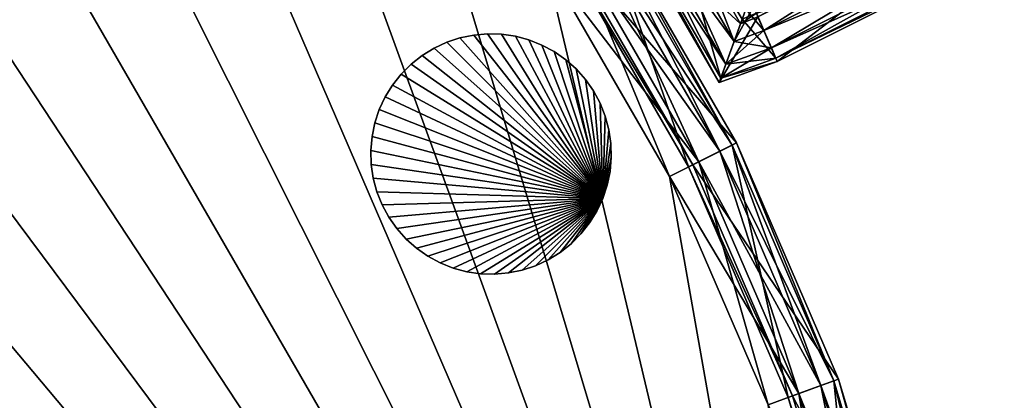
# Model space of a CAD drawing. Extents: x 0 to 24.9, y 0 to 83.3.
# Tile 14 of 121: x 16.4 to 20.4, y 12 to 13.5. Entities that reach past the tile are written whole.
import ezdxf

# ---------------------------------------------------------------- set-up
doc = ezdxf.new("R2010")
doc.units = 0
doc.header["$MEASUREMENT"] = 0
for name, color, linetype in [('A-FURN-3-ST-GD', 252, 'Continuous'), ('A-FURN-3-ST-SI1', 150, 'Continuous'), ('A-FURN-3-ST-SI2', 150, 'Continuous'), ('A-FURN-3-ST-UPH1', 150, 'Continuous'), ('A-FURN-3-ST-UPH6', 150, 'Continuous')]:
    doc.layers.add(name, color=color, linetype=linetype)

msp = doc.modelspace()

# ---------------------------------------------------------------- meshes
at = {"layer": 'A-FURN-3-ST-GD'}
mesh = msp.add_polyface(dxfattribs=at)
corners = [(18.384, 13.466), (18.3272, 13.4677), (18.3272, 13.4677, 0.1138), (18.384, 13.466, 0.1138), (18.2705, 13.4627), (18.2705, 13.4627, 0.1138), (18.2148, 13.4512), (18.2148, 13.4512, 0.1138), (18.1608, 13.4334), (18.1608, 13.4334, 0.1138), (18.1093, 13.4093), (18.1093, 13.4093, 0.1138), (18.0609, 13.3795), (18.0609, 13.3795, 0.1138), (18.0163, 13.3442), (18.0163, 13.3442, 0.1138), (17.9761, 13.304), (17.9761, 13.304, 0.1138), (17.9408, 13.2594), (17.9408, 13.2594, 0.1138), (18.3272, 13.4677, 0.2275), (18.384, 13.466, 0.2275), (18.2705, 13.4627, 0.2275), (18.2148, 13.4512, 0.2275), (18.1608, 13.4334, 0.2275), (18.1093, 13.4093, 0.2275), (18.0609, 13.3795, 0.2275), (18.0163, 13.3442, 0.2275), (17.9761, 13.304, 0.2275), (17.9408, 13.2594, 0.2275), (18.3272, 13.4677, 0.3413), (18.384, 13.466, 0.3413), (18.2705, 13.4627, 0.3413), (18.2148, 13.4512, 0.3413), (18.1608, 13.4334, 0.3413), (18.1093, 13.4093, 0.3413), (18.0609, 13.3795, 0.3413), (18.0163, 13.3442, 0.3413), (17.9761, 13.304, 0.3413), (17.9408, 13.2594, 0.3413), (18.3272, 13.4677, 0.455), (18.384, 13.466, 0.455), (18.2705, 13.4627, 0.455), (18.2148, 13.4512, 0.455), (18.1608, 13.4334, 0.455), (18.1093, 13.4093, 0.455), (18.0609, 13.3795, 0.455), (18.0163, 13.3442, 0.455), (17.9761, 13.304, 0.455), (17.9408, 13.2594, 0.455), (17.9109, 13.211, 0.3413), (17.9109, 13.211, 0.455), (18.3272, 13.4677, 0.5688), (18.384, 13.466, 0.5688), (18.2705, 13.4627, 0.5688), (18.2148, 13.4512, 0.5688), (18.1608, 13.4334, 0.5688), (18.1093, 13.4093, 0.5688), (18.0609, 13.3795, 0.5688), (18.0163, 13.3442, 0.5688), (17.9761, 13.304, 0.5688), (17.9408, 13.2594, 0.5688), (17.9109, 13.211, 0.5688)]
mesh.append_faces([[corners[k] for k in face] for face in [(0, 1, 2, 3), (1, 4, 5, 2), (4, 6, 7, 5), (6, 8, 9, 7), (8, 10, 11, 9), (10, 12, 13, 11), (12, 14, 15, 13), (14, 16, 17, 15), (16, 18, 19, 17), (3, 2, 20, 21), (2, 5, 22, 20), (5, 7, 23, 22), (7, 9, 24, 23), (9, 11, 25, 24), (11, 13, 26, 25), (13, 15, 27, 26), (15, 17, 28, 27), (17, 19, 29, 28), (21, 20, 30, 31), (20, 22, 32, 30), (22, 23, 33, 32), (23, 24, 34, 33), (24, 25, 35, 34), (25, 26, 36, 35), (26, 27, 37, 36), (27, 28, 38, 37), (28, 29, 39, 38), (31, 30, 40, 41), (30, 32, 42, 40), (32, 33, 43, 42), (33, 34, 44, 43), (34, 35, 45, 44), (35, 36, 46, 45), (36, 37, 47, 46), (37, 38, 48, 47), (38, 39, 49, 48), (39, 50, 51, 49), (41, 40, 52, 53), (40, 42, 54, 52), (42, 43, 55, 54), (43, 44, 56, 55), (44, 45, 57, 56), (45, 46, 58, 57), (46, 47, 59, 58), (47, 48, 60, 59), (48, 49, 61, 60), (49, 51, 62, 61)]])
mesh = msp.add_polyface(dxfattribs=at)
corners = [(18.7959, 12.7983), (18.1608, 13.4334), (18.2148, 13.4512), (18.4403, 13.4578), (18.4952, 13.4431), (18.5481, 13.4221), (18.5981, 13.3951), (18.6447, 13.3625), (18.6872, 13.3247), (18.725, 13.2822), (18.7576, 13.2356), (18.7846, 13.1856), (18.8056, 13.1327), (18.8203, 13.0778), (18.8285, 13.0215), (18.8203, 13.0778, 0.1138), (18.8285, 13.0215, 0.1138), (18.8056, 13.1327, 0.1138), (18.7846, 13.1856, 0.1138), (18.7576, 13.2356, 0.1138), (18.8302, 12.9647, 0.1138), (18.8285, 13.0215, 0.2275), (18.8302, 12.9647, 0.2275), (18.8203, 13.0778, 0.2275), (18.8056, 13.1327, 0.2275), (18.7846, 13.1856, 0.2275), (18.7576, 13.2356, 0.2275), (18.8285, 13.0215, 0.3413), (18.8302, 12.9647, 0.3413), (18.8203, 13.0778, 0.3413), (18.8056, 13.1327, 0.3413), (18.7846, 13.1856, 0.3413), (18.7576, 13.2356, 0.3413), (18.8285, 13.0215, 0.455), (18.8302, 12.9647, 0.455), (18.8203, 13.0778, 0.455), (18.8056, 13.1327, 0.455), (18.7846, 13.1856, 0.455), (18.7576, 13.2356, 0.455), (18.8285, 13.0215, 0.5688), (18.8302, 12.9647, 0.5688), (18.8203, 13.0778, 0.5688), (18.8056, 13.1327, 0.5688), (18.7846, 13.1856, 0.5688), (18.7576, 13.2356, 0.5688), (18.7959, 12.7983, 0.5688), (18.725, 13.2822, 0.5688), (18.6872, 13.3247, 0.5688), (18.6447, 13.3625, 0.5688), (18.5981, 13.3951, 0.5688), (18.5481, 13.4221, 0.5688), (18.4952, 13.4431, 0.5688), (18.4403, 13.4578, 0.5688), (18.2705, 13.4627, 0.5688), (18.2148, 13.4512, 0.5688), (18.1608, 13.4334, 0.5688)]
mesh.append_faces([[corners[k] for k in face] for face in [(14, 13, 15, 16), (13, 12, 17, 15), (12, 11, 18, 17), (11, 10, 19, 18), (20, 16, 21, 22), (16, 15, 23, 21), (15, 17, 24, 23), (17, 18, 25, 24), (18, 19, 26, 25), (22, 21, 27, 28), (21, 23, 29, 27), (23, 24, 30, 29), (24, 25, 31, 30), (25, 26, 32, 31), (28, 27, 33, 34), (27, 29, 35, 33), (29, 30, 36, 35), (30, 31, 37, 36), (31, 32, 38, 37), (34, 33, 39, 40), (33, 35, 41, 39), (35, 36, 42, 41), (36, 37, 43, 42), (37, 38, 44, 43)]])
mesh.append_faces([[corners[k] for k in face] for face in [(0, 1, 2), (0, 3, 4), (0, 4, 5), (0, 5, 6), (0, 6, 7), (0, 7, 8), (0, 8, 9), (0, 9, 10), (0, 10, 11), (0, 11, 12), (0, 12, 13), (45, 41, 42), (45, 42, 43), (45, 43, 44), (45, 44, 46), (45, 46, 47), (45, 47, 48), (45, 48, 49), (45, 49, 50), (45, 50, 51), (45, 51, 52), (45, 53, 54), (45, 54, 55)]], dxfattribs={"vtx0": -1, "vtx1": -1, "vtx2": -1})
mesh = msp.add_polyface(dxfattribs=at)
corners = [(18.7959, 12.7983), (18.2148, 13.4512), (18.2705, 13.4627), (18.3272, 13.4677), (18.384, 13.466), (18.4403, 13.4578), (18.7576, 13.2356), (18.725, 13.2822), (18.725, 13.2822, 0.1138), (18.7576, 13.2356, 0.1138), (18.6872, 13.3247), (18.6872, 13.3247, 0.1138), (18.6447, 13.3625), (18.6447, 13.3625, 0.1138), (18.5981, 13.3951), (18.5981, 13.3951, 0.1138), (18.5481, 13.4221), (18.5481, 13.4221, 0.1138), (18.4952, 13.4431), (18.4952, 13.4431, 0.1138), (18.4403, 13.4578, 0.1138), (18.384, 13.466, 0.1138), (18.725, 13.2822, 0.2275), (18.7576, 13.2356, 0.2275), (18.6872, 13.3247, 0.2275), (18.6447, 13.3625, 0.2275), (18.5981, 13.3951, 0.2275), (18.5481, 13.4221, 0.2275), (18.4952, 13.4431, 0.2275), (18.4403, 13.4578, 0.2275), (18.384, 13.466, 0.2275), (18.725, 13.2822, 0.3413), (18.7576, 13.2356, 0.3413), (18.6872, 13.3247, 0.3413), (18.6447, 13.3625, 0.3413), (18.5981, 13.3951, 0.3413), (18.5481, 13.4221, 0.3413), (18.4952, 13.4431, 0.3413), (18.4403, 13.4578, 0.3413), (18.384, 13.466, 0.3413), (18.725, 13.2822, 0.455), (18.7576, 13.2356, 0.455), (18.6872, 13.3247, 0.455), (18.6447, 13.3625, 0.455), (18.5981, 13.3951, 0.455), (18.5481, 13.4221, 0.455), (18.4952, 13.4431, 0.455), (18.4403, 13.4578, 0.455), (18.384, 13.466, 0.455), (18.725, 13.2822, 0.5688), (18.7576, 13.2356, 0.5688), (18.6872, 13.3247, 0.5688), (18.6447, 13.3625, 0.5688), (18.5981, 13.3951, 0.5688), (18.5481, 13.4221, 0.5688), (18.4952, 13.4431, 0.5688), (18.4403, 13.4578, 0.5688), (18.384, 13.466, 0.5688), (18.7959, 12.7983, 0.5688), (18.3272, 13.4677, 0.5688), (18.2705, 13.4627, 0.5688)]
mesh.append_faces([[corners[k] for k in face] for face in [(6, 7, 8, 9), (7, 10, 11, 8), (10, 12, 13, 11), (12, 14, 15, 13), (14, 16, 17, 15), (16, 18, 19, 17), (18, 5, 20, 19), (5, 4, 21, 20), (9, 8, 22, 23), (8, 11, 24, 22), (11, 13, 25, 24), (13, 15, 26, 25), (15, 17, 27, 26), (17, 19, 28, 27), (19, 20, 29, 28), (20, 21, 30, 29), (23, 22, 31, 32), (22, 24, 33, 31), (24, 25, 34, 33), (25, 26, 35, 34), (26, 27, 36, 35), (27, 28, 37, 36), (28, 29, 38, 37), (29, 30, 39, 38), (32, 31, 40, 41), (31, 33, 42, 40), (33, 34, 43, 42), (34, 35, 44, 43), (35, 36, 45, 44), (36, 37, 46, 45), (37, 38, 47, 46), (38, 39, 48, 47), (41, 40, 49, 50), (40, 42, 51, 49), (42, 43, 52, 51), (43, 44, 53, 52), (44, 45, 54, 53), (45, 46, 55, 54), (46, 47, 56, 55), (47, 48, 57, 56)]])
mesh.append_faces([[corners[k] for k in face] for face in [(0, 1, 2), (0, 2, 3), (0, 3, 4), (0, 4, 5), (58, 56, 57), (58, 57, 59), (58, 59, 60)]], dxfattribs={"vtx0": -1, "vtx1": -1, "vtx2": -1})
mesh = msp.add_polyface(dxfattribs=at)
corners = [(18.7959, 12.7983), (17.8526, 12.9931), (17.8575, 13.0498), (17.869, 13.1054), (17.8869, 13.1594), (17.9109, 13.211), (17.9408, 13.2594), (17.9761, 13.304), (18.0163, 13.3442), (18.0609, 13.3795), (18.1093, 13.4093), (18.1608, 13.4334), (17.9109, 13.211, 0.1138), (17.9408, 13.2594, 0.1138), (17.8869, 13.1594, 0.1138), (17.869, 13.1054, 0.1138), (17.8575, 13.0498, 0.1138), (17.8526, 12.9931, 0.1138), (17.8542, 12.9363), (17.8542, 12.9363, 0.1138), (17.9109, 13.211, 0.2275), (17.9408, 13.2594, 0.2275), (17.8869, 13.1594, 0.2275), (17.869, 13.1054, 0.2275), (17.8575, 13.0498, 0.2275), (17.8526, 12.9931, 0.2275), (17.8542, 12.9363, 0.2275), (17.9109, 13.211, 0.3413), (17.9408, 13.2594, 0.3413), (17.8869, 13.1594, 0.3413), (17.869, 13.1054, 0.3413), (17.8575, 13.0498, 0.3413), (17.8526, 12.9931, 0.3413), (17.8542, 12.9363, 0.3413), (17.8869, 13.1594, 0.455), (17.9109, 13.211, 0.455), (17.869, 13.1054, 0.455), (17.8575, 13.0498, 0.455), (17.8526, 12.9931, 0.455), (17.8542, 12.9363, 0.455), (17.8869, 13.1594, 0.5688), (17.9109, 13.211, 0.5688), (17.869, 13.1054, 0.5688), (17.8575, 13.0498, 0.5688), (17.8526, 12.9931, 0.5688), (17.8542, 12.9363, 0.5688), (18.7959, 12.7983, 0.5688), (18.1608, 13.4334, 0.5688), (18.1093, 13.4093, 0.5688), (18.0609, 13.3795, 0.5688), (18.0163, 13.3442, 0.5688), (17.9761, 13.304, 0.5688), (17.9408, 13.2594, 0.5688)]
mesh.append_faces([[corners[k] for k in face] for face in [(6, 5, 12, 13), (5, 4, 14, 12), (4, 3, 15, 14), (3, 2, 16, 15), (2, 1, 17, 16), (1, 18, 19, 17), (13, 12, 20, 21), (12, 14, 22, 20), (14, 15, 23, 22), (15, 16, 24, 23), (16, 17, 25, 24), (17, 19, 26, 25), (21, 20, 27, 28), (20, 22, 29, 27), (22, 23, 30, 29), (23, 24, 31, 30), (24, 25, 32, 31), (25, 26, 33, 32), (27, 29, 34, 35), (29, 30, 36, 34), (30, 31, 37, 36), (31, 32, 38, 37), (32, 33, 39, 38), (35, 34, 40, 41), (34, 36, 42, 40), (36, 37, 43, 42), (37, 38, 44, 43), (38, 39, 45, 44)]])
mesh.append_faces([[corners[k] for k in face] for face in [(0, 1, 2), (0, 2, 3), (0, 3, 4), (0, 4, 5), (0, 5, 6), (0, 6, 7), (0, 7, 8), (0, 8, 9), (0, 9, 10), (0, 10, 11), (46, 47, 48), (46, 48, 49), (46, 49, 50), (46, 50, 51), (46, 51, 52), (46, 52, 41), (46, 41, 40), (46, 40, 42), (46, 42, 43)]], dxfattribs={"vtx0": -1, "vtx1": -1, "vtx2": -1})
mesh = msp.add_polyface(dxfattribs=at)
corners = [(18.7959, 12.7983), (18.7718, 12.7468), (18.742, 12.6984), (18.7067, 12.6538), (18.6665, 12.6136), (18.6219, 12.5783), (18.8203, 13.0778), (18.8285, 13.0215), (18.8302, 12.9647), (18.8252, 12.908), (18.8137, 12.8523), (18.8252, 12.908, 0.1138), (18.8137, 12.8523, 0.1138), (18.8302, 12.9647, 0.1138), (18.8285, 13.0215, 0.1138), (18.742, 12.6984, 0.1138), (18.7067, 12.6538, 0.1138), (18.7718, 12.7468, 0.1138), (18.7959, 12.7983, 0.1138), (18.8252, 12.908, 0.2275), (18.8137, 12.8523, 0.2275), (18.8302, 12.9647, 0.2275), (18.742, 12.6984, 0.2275), (18.7067, 12.6538, 0.2275), (18.7718, 12.7468, 0.2275), (18.7959, 12.7983, 0.2275), (18.8252, 12.908, 0.3413), (18.8137, 12.8523, 0.3413), (18.8302, 12.9647, 0.3413), (18.742, 12.6984, 0.3413), (18.7067, 12.6538, 0.3413), (18.7718, 12.7468, 0.3413), (18.7959, 12.7983, 0.3413), (18.8252, 12.908, 0.455), (18.8137, 12.8523, 0.455), (18.8302, 12.9647, 0.455), (18.742, 12.6984, 0.455), (18.7067, 12.6538, 0.455), (18.7718, 12.7468, 0.455), (18.7959, 12.7983, 0.455), (18.8252, 12.908, 0.5688), (18.8137, 12.8523, 0.5688), (18.8302, 12.9647, 0.5688), (18.742, 12.6984, 0.5688), (18.7067, 12.6538, 0.5688), (18.7718, 12.7468, 0.5688), (18.7959, 12.7983, 0.5688), (18.8285, 13.0215, 0.5688), (18.8203, 13.0778, 0.5688), (18.6219, 12.5783, 0.5688), (18.6665, 12.6136, 0.5688)]
mesh.append_faces([[corners[k] for k in face] for face in [(10, 9, 11, 12), (9, 8, 13, 11), (8, 7, 14, 13), (3, 2, 15, 16), (2, 1, 17, 15), (1, 0, 18, 17), (0, 10, 12, 18), (12, 11, 19, 20), (11, 13, 21, 19), (16, 15, 22, 23), (15, 17, 24, 22), (17, 18, 25, 24), (18, 12, 20, 25), (20, 19, 26, 27), (19, 21, 28, 26), (23, 22, 29, 30), (22, 24, 31, 29), (24, 25, 32, 31), (25, 20, 27, 32), (27, 26, 33, 34), (26, 28, 35, 33), (30, 29, 36, 37), (29, 31, 38, 36), (31, 32, 39, 38), (32, 27, 34, 39), (34, 33, 40, 41), (33, 35, 42, 40), (37, 36, 43, 44), (36, 38, 45, 43), (38, 39, 46, 45), (39, 34, 41, 46)]])
mesh.append_faces([[corners[k] for k in face] for face in [(0, 1, 2), (0, 2, 3), (0, 3, 4), (0, 4, 5), (0, 6, 7), (0, 7, 8), (0, 8, 9), (0, 9, 10), (46, 41, 40), (46, 40, 42), (46, 42, 47), (46, 47, 48), (46, 49, 50), (46, 50, 44), (46, 44, 43), (46, 43, 45)]], dxfattribs={"vtx0": -1, "vtx1": -1, "vtx2": -1})
mesh = msp.add_polyface(dxfattribs=at)
corners = [(18.7959, 12.7983), (18.1876, 12.5147), (18.1347, 12.5357), (18.0847, 12.5627), (18.0381, 12.5953), (17.9956, 12.6331), (17.9578, 12.6756), (17.9252, 12.7222), (17.8982, 12.7722), (17.8772, 12.8251), (17.8625, 12.88), (17.8542, 12.9363), (17.8526, 12.9931), (18.2425, 12.5), (18.2425, 12.5, 0.1138), (18.1876, 12.5147, 0.1138), (18.2988, 12.4917), (18.2988, 12.4917, 0.1138), (18.3556, 12.4901), (18.3556, 12.4901, 0.1138), (18.4123, 12.495), (18.4123, 12.495, 0.1138), (18.1347, 12.5357, 0.1138), (18.1876, 12.5147, 0.2275), (18.1347, 12.5357, 0.2275), (18.2425, 12.5, 0.2275), (18.2988, 12.4917, 0.2275), (18.3556, 12.4901, 0.2275), (18.4123, 12.495, 0.2275), (18.1876, 12.5147, 0.3413), (18.1347, 12.5357, 0.3413), (18.2425, 12.5, 0.3413), (18.2988, 12.4917, 0.3413), (18.3556, 12.4901, 0.3413), (18.4123, 12.495, 0.3413), (18.1876, 12.5147, 0.455), (18.1347, 12.5357, 0.455), (18.2425, 12.5, 0.455), (18.2988, 12.4917, 0.455), (18.3556, 12.4901, 0.455), (18.4123, 12.495, 0.455), (18.1876, 12.5147, 0.5688), (18.1347, 12.5357, 0.5688), (18.2425, 12.5, 0.5688), (18.2988, 12.4917, 0.5688), (18.3556, 12.4901, 0.5688), (18.4123, 12.495, 0.5688), (18.7959, 12.7983, 0.5688), (17.8575, 13.0498, 0.5688), (17.8526, 12.9931, 0.5688), (17.8542, 12.9363, 0.5688), (17.8625, 12.88, 0.5688), (17.8772, 12.8251, 0.5688), (17.8982, 12.7722, 0.5688), (17.9252, 12.7222, 0.5688), (17.9578, 12.6756, 0.5688), (17.9956, 12.6331, 0.5688), (18.0381, 12.5953, 0.5688), (18.0847, 12.5627, 0.5688)]
mesh.append_faces([[corners[k] for k in face] for face in [(1, 13, 14, 15), (13, 16, 17, 14), (16, 18, 19, 17), (18, 20, 21, 19), (22, 15, 23, 24), (15, 14, 25, 23), (14, 17, 26, 25), (17, 19, 27, 26), (19, 21, 28, 27), (24, 23, 29, 30), (23, 25, 31, 29), (25, 26, 32, 31), (26, 27, 33, 32), (27, 28, 34, 33), (30, 29, 35, 36), (29, 31, 37, 35), (31, 32, 38, 37), (32, 33, 39, 38), (33, 34, 40, 39), (36, 35, 41, 42), (35, 37, 43, 41), (37, 38, 44, 43), (38, 39, 45, 44), (39, 40, 46, 45)]])
mesh.append_faces([[corners[k] for k in face] for face in [(0, 1, 2), (0, 2, 3), (0, 3, 4), (0, 4, 5), (0, 5, 6), (0, 6, 7), (0, 7, 8), (0, 8, 9), (0, 9, 10), (0, 10, 11), (0, 11, 12), (47, 48, 49), (47, 49, 50), (47, 50, 51), (47, 51, 52), (47, 52, 53), (47, 53, 54), (47, 54, 55), (47, 55, 56), (47, 56, 57), (47, 57, 58), (47, 58, 42), (47, 42, 41)]], dxfattribs={"vtx0": -1, "vtx1": -1, "vtx2": -1})
mesh = msp.add_polyface(dxfattribs=at)
corners = [(17.8542, 12.9363), (17.8625, 12.88), (17.8625, 12.88, 0.1138), (17.8542, 12.9363, 0.1138), (17.8772, 12.8251), (17.8772, 12.8251, 0.1138), (17.8982, 12.7722), (17.8982, 12.7722, 0.1138), (17.9252, 12.7222), (17.9252, 12.7222, 0.1138), (17.9578, 12.6756), (17.9578, 12.6756, 0.1138), (17.9956, 12.6331), (17.9956, 12.6331, 0.1138), (18.0381, 12.5953), (18.0381, 12.5953, 0.1138), (18.0847, 12.5627), (18.0847, 12.5627, 0.1138), (18.1347, 12.5357), (18.1347, 12.5357, 0.1138), (18.1876, 12.5147), (18.1876, 12.5147, 0.1138), (17.8625, 12.88, 0.2275), (17.8542, 12.9363, 0.2275), (17.8772, 12.8251, 0.2275), (17.8982, 12.7722, 0.2275), (17.9252, 12.7222, 0.2275), (17.9578, 12.6756, 0.2275), (17.9956, 12.6331, 0.2275), (18.0381, 12.5953, 0.2275), (18.0847, 12.5627, 0.2275), (18.1347, 12.5357, 0.2275), (17.8625, 12.88, 0.3413), (17.8542, 12.9363, 0.3413), (17.8772, 12.8251, 0.3413), (17.8982, 12.7722, 0.3413), (17.9252, 12.7222, 0.3413), (17.9578, 12.6756, 0.3413), (17.9956, 12.6331, 0.3413), (18.0381, 12.5953, 0.3413), (18.0847, 12.5627, 0.3413), (18.1347, 12.5357, 0.3413), (17.8625, 12.88, 0.455), (17.8542, 12.9363, 0.455), (17.8772, 12.8251, 0.455), (17.8982, 12.7722, 0.455), (17.9252, 12.7222, 0.455), (17.9578, 12.6756, 0.455), (17.9956, 12.6331, 0.455), (18.0381, 12.5953, 0.455), (18.0847, 12.5627, 0.455), (18.1347, 12.5357, 0.455), (17.8625, 12.88, 0.5688), (17.8542, 12.9363, 0.5688), (17.8772, 12.8251, 0.5688), (17.8982, 12.7722, 0.5688), (17.9252, 12.7222, 0.5688), (17.9578, 12.6756, 0.5688), (17.9956, 12.6331, 0.5688), (18.0381, 12.5953, 0.5688), (18.0847, 12.5627, 0.5688), (18.1347, 12.5357, 0.5688)]
mesh.append_faces([[corners[k] for k in face] for face in [(0, 1, 2, 3), (1, 4, 5, 2), (4, 6, 7, 5), (6, 8, 9, 7), (8, 10, 11, 9), (10, 12, 13, 11), (12, 14, 15, 13), (14, 16, 17, 15), (16, 18, 19, 17), (18, 20, 21, 19), (3, 2, 22, 23), (2, 5, 24, 22), (5, 7, 25, 24), (7, 9, 26, 25), (9, 11, 27, 26), (11, 13, 28, 27), (13, 15, 29, 28), (15, 17, 30, 29), (17, 19, 31, 30), (23, 22, 32, 33), (22, 24, 34, 32), (24, 25, 35, 34), (25, 26, 36, 35), (26, 27, 37, 36), (27, 28, 38, 37), (28, 29, 39, 38), (29, 30, 40, 39), (30, 31, 41, 40), (33, 32, 42, 43), (32, 34, 44, 42), (34, 35, 45, 44), (35, 36, 46, 45), (36, 37, 47, 46), (37, 38, 48, 47), (38, 39, 49, 48), (39, 40, 50, 49), (40, 41, 51, 50), (43, 42, 52, 53), (42, 44, 54, 52), (44, 45, 55, 54), (45, 46, 56, 55), (46, 47, 57, 56), (47, 48, 58, 57), (48, 49, 59, 58), (49, 50, 60, 59), (50, 51, 61, 60)]])
mesh = msp.add_polyface(dxfattribs=at)
corners = [(18.7959, 12.7983), (18.6219, 12.5783), (18.5735, 12.5484), (18.5219, 12.5244), (18.468, 12.5065), (18.4123, 12.495), (18.3556, 12.4901), (18.2988, 12.4917), (18.2425, 12.5), (18.1876, 12.5147), (18.468, 12.5065, 0.1138), (18.4123, 12.495, 0.1138), (18.5219, 12.5244, 0.1138), (18.5735, 12.5484, 0.1138), (18.6219, 12.5783, 0.1138), (18.6665, 12.6136), (18.6665, 12.6136, 0.1138), (18.7067, 12.6538), (18.7067, 12.6538, 0.1138), (18.468, 12.5065, 0.2275), (18.4123, 12.495, 0.2275), (18.5219, 12.5244, 0.2275), (18.5735, 12.5484, 0.2275), (18.6219, 12.5783, 0.2275), (18.6665, 12.6136, 0.2275), (18.7067, 12.6538, 0.2275), (18.468, 12.5065, 0.3413), (18.4123, 12.495, 0.3413), (18.5219, 12.5244, 0.3413), (18.5735, 12.5484, 0.3413), (18.6219, 12.5783, 0.3413), (18.6665, 12.6136, 0.3413), (18.7067, 12.6538, 0.3413), (18.468, 12.5065, 0.455), (18.4123, 12.495, 0.455), (18.5219, 12.5244, 0.455), (18.5735, 12.5484, 0.455), (18.6219, 12.5783, 0.455), (18.6665, 12.6136, 0.455), (18.7067, 12.6538, 0.455), (18.468, 12.5065, 0.5688), (18.4123, 12.495, 0.5688), (18.5219, 12.5244, 0.5688), (18.5735, 12.5484, 0.5688), (18.6219, 12.5783, 0.5688), (18.6665, 12.6136, 0.5688), (18.7067, 12.6538, 0.5688), (18.7959, 12.7983, 0.5688), (18.1876, 12.5147, 0.5688), (18.2425, 12.5, 0.5688), (18.2988, 12.4917, 0.5688), (18.3556, 12.4901, 0.5688)]
mesh.append_faces([[corners[k] for k in face] for face in [(5, 4, 10, 11), (4, 3, 12, 10), (3, 2, 13, 12), (2, 1, 14, 13), (1, 15, 16, 14), (15, 17, 18, 16), (11, 10, 19, 20), (10, 12, 21, 19), (12, 13, 22, 21), (13, 14, 23, 22), (14, 16, 24, 23), (16, 18, 25, 24), (20, 19, 26, 27), (19, 21, 28, 26), (21, 22, 29, 28), (22, 23, 30, 29), (23, 24, 31, 30), (24, 25, 32, 31), (27, 26, 33, 34), (26, 28, 35, 33), (28, 29, 36, 35), (29, 30, 37, 36), (30, 31, 38, 37), (31, 32, 39, 38), (34, 33, 40, 41), (33, 35, 42, 40), (35, 36, 43, 42), (36, 37, 44, 43), (37, 38, 45, 44), (38, 39, 46, 45)]])
mesh.append_faces([[corners[k] for k in face] for face in [(0, 1, 2), (0, 2, 3), (0, 3, 4), (0, 4, 5), (0, 5, 6), (0, 6, 7), (0, 7, 8), (0, 8, 9), (47, 48, 49), (47, 49, 50), (47, 50, 51), (47, 51, 41), (47, 41, 40), (47, 40, 42), (47, 42, 43), (47, 43, 44)]], dxfattribs={"vtx0": -1, "vtx1": -1, "vtx2": -1})
at = {"layer": 'A-FURN-3-ST-SI1'}
mesh = msp.add_polyface(dxfattribs=at)
corners = [(19.7534, 12.063, 0.8749), (19.3388, 13.024, 0.8749), (19.3388, 13.024, 4.3716), (18.8155, 13.9304, 4.3716), (18.8155, 13.9304, 0.8749), (18.1905, 14.7699, 4.3716), (18.1905, 14.7699, 0.8749), (17.4723, 15.5311, 4.3716), (19.7534, 12.063, 4.3716), (19.3388, 13.024, 8.1716), (18.8155, 13.9304, 8.1716), (18.1905, 14.7699, 8.1716), (17.4723, 15.5311, 8.1716), (19.7534, 12.063, 8.1716), (19.3388, 13.024, 11.9716), (18.8155, 13.9304, 11.9716), (18.1905, 14.7699, 11.9716), (17.4723, 15.5311, 11.9716), (19.7534, 12.063, 11.9716), (19.3388, 13.024, 14.7716), (18.8155, 13.9304, 14.7716), (18.1905, 14.7699, 14.7716), (17.4723, 15.5311, 14.7716), (19.7534, 12.063, 14.7716), (19.3388, 13.024, 18.2683), (19.7534, 12.063, 18.2683), (18.8155, 13.9304, 18.2683), (18.1905, 14.7699, 18.2683), (17.4723, 15.5311, 18.2683)]
mesh.append_faces([[corners[k] for k in face] for face in [(0, 1, 2), (1, 3, 2), (1, 4, 3), (4, 5, 3), (4, 6, 5), (6, 7, 5), (8, 2, 9), (2, 10, 9), (2, 3, 10), (3, 11, 10), (3, 5, 11), (5, 12, 11), (13, 9, 14), (9, 15, 14), (9, 10, 15), (10, 16, 15), (10, 11, 16), (11, 17, 16), (11, 12, 17), (18, 14, 19), (14, 20, 19), (14, 15, 20), (15, 21, 20), (15, 16, 21), (16, 22, 21), (16, 17, 22), (23, 24, 25), (23, 19, 24), (19, 26, 24), (19, 20, 26), (20, 27, 26), (20, 21, 27), (21, 28, 27), (21, 22, 28)]])
mesh = msp.add_polyface(dxfattribs=at)
corners = [(20.2961, 8.9848, 0.8749), (20.2353, 10.0296, 4.3716), (20.2961, 8.9848, 4.3716), (20.2353, 10.0296, 0.8749), (20.0535, 11.0603, 4.3716), (20.0535, 11.0603, 0.8749), (19.7534, 12.063, 4.3716), (19.7534, 12.063, 0.8749), (19.3388, 13.024, 4.3716), (20.2353, 10.0296, 8.1716), (20.2961, 8.9848, 8.1716), (20.0535, 11.0603, 8.1716), (19.7534, 12.063, 8.1716), (19.3388, 13.024, 8.1716), (20.2353, 10.0296, 11.9716), (20.2961, 8.9848, 11.9716), (20.0535, 11.0603, 11.9716), (19.7534, 12.063, 11.9716), (19.3388, 13.024, 11.9716), (20.2353, 10.0296, 14.7716), (20.2961, 8.9848, 14.7716), (20.0535, 11.0603, 14.7716), (19.7534, 12.063, 14.7716), (19.3388, 13.024, 14.7716), (20.2353, 10.0296, 18.2683), (20.2961, 8.9848, 18.2683), (20.0535, 11.0603, 18.2683), (19.7534, 12.063, 18.2683)]
mesh.append_faces([[corners[k] for k in face] for face in [(0, 1, 2), (0, 3, 1), (3, 4, 1), (3, 5, 4), (5, 6, 4), (5, 7, 6), (7, 8, 6), (2, 9, 10), (2, 1, 9), (1, 11, 9), (1, 4, 11), (4, 12, 11), (4, 6, 12), (6, 13, 12), (10, 14, 15), (10, 9, 14), (9, 16, 14), (9, 11, 16), (11, 17, 16), (11, 12, 17), (12, 18, 17), (15, 19, 20), (15, 14, 19), (14, 21, 19), (14, 16, 21), (16, 22, 21), (16, 17, 22), (17, 23, 22), (20, 24, 25), (20, 19, 24), (19, 26, 24), (19, 21, 26), (21, 27, 26), (21, 22, 27)]])
at = {"layer": 'A-FURN-3-ST-SI2'}
mesh = msp.add_polyface(dxfattribs=at)
corners = [(21.9305, 28.3586, 0.8116), (21.3216, 28.8696, 0.8116), (21.3216, 28.8696, 18.3248), (9.9638, 28.3586, 18.3248), (10.5727, 28.8696, 18.3248), (10.5727, 28.8696, 0.8116), (11.4471, 29.4447, 18.3248), (12.3824, 29.9144, 18.3248), (12.3824, 29.9144, 0.8116), (13.3659, 30.2724, 18.3248), (13.3659, 30.2724, 0.8116), (14.3843, 30.5137, 18.3248), (14.3843, 30.5137, 0.8116), (15.4238, 30.6353, 18.3248), (15.4238, 30.6353, 0.8116), (16.4704, 30.6352, 18.3248), (16.4704, 30.6352, 0.8116), (17.51, 30.5137, 18.3248), (17.51, 30.5137, 0.8116), (18.5284, 30.2724, 18.3248), (18.5284, 30.2724, 0.8116), (19.5119, 29.9144, 18.3248), (19.5119, 29.9144, 0.8116), (20.4471, 29.4447, 18.3248), (20.4471, 29.4447, 0.8116), (24.6977, 19.5434, 0.8116), (24.3976, 18.5408, 0.8116), (24.6977, 19.5434, 18.3248), (24.3976, 18.5408, 18.3248), (24.8795, 20.5742, 0.8116), (24.8795, 20.5742, 18.3248), (24.9403, 21.619, 0.8116), (24.9403, 21.619, 18.3248), (24.8795, 22.6638, 18.3248), (24.8795, 22.6638, 0.8116), (24.6977, 23.6945, 0.8116), (24.6977, 23.6945, 18.3248), (24.3976, 24.6972, 18.3248), (24.3976, 24.6972, 0.8116), (23.983, 25.6582, 0.8116), (23.983, 25.6582, 18.3248), (23.4597, 26.5646, 0.8116), (23.4597, 26.5646, 18.3248), (22.8347, 27.4041, 0.8116), (22.8347, 27.4041, 18.3248), (22.1165, 28.1654, 0.8116), (22.1165, 28.1654, 18.3248), (21.3148, 28.8381, 0.8116), (21.3148, 28.8381, 18.3248), (20.4403, 29.4132, 0.8116), (20.4403, 29.4132, 18.3248), (19.5051, 29.8829, 0.8116), (19.5051, 29.8829, 18.3248), (18.5216, 30.2409, 0.8116), (18.5216, 30.2409, 18.3248), (17.5032, 30.4823, 0.8116), (17.5032, 30.4823, 18.3248), (16.4636, 30.6038, 18.3248), (16.4636, 30.6038, 0.8116), (15.417, 30.6038, 0.8116), (15.417, 30.6038, 18.3248), (14.3775, 30.4823, 18.3248), (14.3775, 30.4823, 0.8116), (13.3591, 30.2409, 0.8116), (13.3591, 30.2409, 18.3248), (12.3756, 29.8829, 0.8116), (12.3756, 29.8829, 18.3248), (11.4403, 29.4132, 0.8116), (11.4403, 29.4132, 18.3248), (10.5659, 28.8381, 0.8116), (10.5659, 28.8381, 18.3248), (9.7642, 28.1654, 18.3248), (9.7642, 28.1654, 0.8116), (9.0459, 27.4041, 0.8116), (9.0459, 27.4041, 18.3248), (8.421, 26.5646, 18.3248), (8.421, 26.5646, 0.8116), (7.8977, 25.6582, 18.3248), (7.8977, 25.6582, 0.8116), (7.4831, 24.6972, 0.8116), (7.4831, 24.6972, 18.3248), (7.1829, 23.6945, 18.3248), (7.1829, 23.6945, 0.8116), (7.0012, 22.6638, 0.8116), (7.0012, 22.6638, 18.3248), (6.9403, 21.619, 0.8116), (6.9403, 21.619, 18.3248), (7.0012, 20.5742, 0.8116), (7.0012, 20.5742, 18.3248), (7.1829, 19.5435, 0.8116), (7.1829, 19.5435, 18.3248), (7.4831, 18.5408, 0.8116), (7.4831, 18.5408, 18.3248), (7.8976, 17.5798, 0.8116), (7.8976, 17.5798, 18.3248), (20.4403, 13.8248, 0.8116), (19.5051, 13.355, 0.8116), (20.4403, 13.8248, 18.3248), (19.5051, 13.355, 18.3248), (21.3148, 14.3999, 0.8116), (21.3148, 14.3999, 18.3248), (22.1165, 15.0726, 0.8116), (22.1165, 15.0726, 18.3248), (22.8347, 15.8339, 0.8116), (22.8347, 15.8339, 18.3248), (23.4597, 16.6734, 0.8116), (23.4597, 16.6734, 18.3248), (23.983, 17.5798, 18.3248), (23.983, 17.5798, 0.8116), (19.2685, 13.269, 0.8116), (19.2685, 13.269, 18.3248), (8.0235, 17.3618, 0.8116), (8.0235, 17.3618, 18.3248), (18.8711, 13.9573, 18.3248), (18.8711, 13.9573, 0.8116), (8.7705, 17.6337, 0.8116), (8.7705, 17.6337, 18.3248), (9.7888, 17.875, 0.8116), (9.7888, 17.875, 18.3248), (10.8284, 17.9965, 0.8116), (10.8284, 17.9965, 18.3248), (11.875, 17.9965, 18.3248), (11.875, 17.9965, 0.8116), (12.9145, 17.875, 18.3248), (12.9145, 17.875, 0.8116), (13.9329, 17.6337, 18.3248), (13.9329, 17.6337, 0.8116), (14.9164, 17.2757, 18.3248), (14.9164, 17.2757, 0.8116), (15.8517, 16.806, 18.3248), (15.8517, 16.806, 0.8116), (16.7261, 16.2309, 0.8116), (16.7261, 16.2309, 18.3248), (17.5279, 15.5581, 18.3248), (17.5279, 15.5581, 0.8116), (18.2461, 14.7968, 18.3248), (18.2461, 14.7968, 0.8116)]
mesh.append_faces([[corners[k] for k in face] for face in [(2, 1, 0), (5, 4, 3), (8, 7, 6), (8, 10, 9), (10, 12, 11), (12, 14, 13), (14, 16, 15), (16, 18, 17), (20, 19, 17), (20, 22, 21), (22, 24, 23), (24, 1, 2), (6, 4, 5), (27, 26, 25), (27, 28, 26), (30, 25, 29), (30, 27, 25), (32, 29, 31), (32, 30, 29), (32, 34, 33), (32, 31, 34), (36, 34, 35), (36, 33, 34), (36, 38, 37), (36, 35, 38), (40, 38, 39), (40, 37, 38), (42, 39, 41), (42, 40, 39), (44, 41, 43), (44, 42, 41), (46, 43, 45), (46, 44, 43), (48, 45, 47), (48, 46, 45), (50, 47, 49), (50, 48, 47), (52, 49, 51), (52, 50, 49), (54, 51, 53), (54, 52, 51), (56, 53, 55), (56, 54, 53), (56, 58, 57), (56, 55, 58), (60, 58, 59), (60, 57, 58), (60, 62, 61), (60, 59, 62), (64, 62, 63), (64, 61, 62), (66, 63, 65), (66, 64, 63), (68, 65, 67), (68, 66, 65), (70, 67, 69), (70, 68, 67), (70, 72, 71), (70, 69, 72), (74, 72, 73), (74, 71, 72), (74, 76, 75), (74, 73, 76), (75, 78, 77), (75, 76, 78), (80, 78, 79), (80, 77, 78), (80, 82, 81), (80, 79, 82), (84, 82, 83), (84, 81, 82), (86, 83, 85), (86, 84, 83), (88, 85, 87), (88, 86, 85), (90, 87, 89), (90, 88, 87), (92, 89, 91), (92, 90, 89), (94, 91, 93), (94, 92, 91), (97, 96, 95), (97, 98, 96), (100, 95, 99), (100, 97, 95), (102, 99, 101), (102, 100, 99), (104, 101, 103), (104, 102, 101), (106, 103, 105), (106, 104, 103), (106, 108, 107), (106, 105, 108), (28, 108, 26), (28, 107, 108), (98, 109, 96), (98, 110, 109), (112, 93, 111), (112, 94, 93), (113, 109, 110), (113, 114, 109), (115, 112, 111), (115, 116, 112), (119, 118, 117), (119, 120, 118), (119, 121, 120), (119, 122, 121), (122, 123, 121), (122, 124, 123), (124, 125, 123), (124, 126, 125), (126, 127, 125), (126, 128, 127), (128, 129, 127), (128, 130, 129), (131, 129, 130), (131, 132, 129), (131, 133, 132), (131, 134, 133), (134, 135, 133), (134, 136, 135), (136, 113, 135), (136, 114, 113), (118, 115, 117), (118, 116, 115)]])
at = {"layer": 'A-FURN-3-ST-UPH1'}
mesh = msp.add_polyface(dxfattribs=at)
corners = [(19.9335, 7.9752, 18.5716), (11.8018, 17.6662, 18.5716), (10.7905, 17.6662, 18.5716), (15.697, 16.6073, 18.2399), (14.7823, 17.0666, 18.2399), (14.7748, 17.0492, 18.3726), (15.7866, 16.7626, 18.401), (14.8533, 17.2313, 18.401), (14.8308, 17.179, 18.4958), (13.815, 17.3985, 18.3726), (13.8205, 17.4167, 18.2399), (13.8556, 17.5339, 18.4958), (13.8719, 17.5885, 18.401), (12.8458, 17.7732, 18.4958), (14.7405, 16.9697, 18.5716), (15.7107, 16.631, 18.5526), (14.7932, 17.0918, 18.5526), (15.6442, 16.5159, 18.5716), (15.7582, 16.7132, 18.4958), (13.7902, 17.3156, 18.5716), (13.8283, 17.4429, 18.5526), (15.7961, 16.779, 18.2683), (14.8609, 17.2487, 18.2683), (13.8774, 17.6067, 18.2683), (12.8557, 17.8293, 18.401), (15.6875, 16.5908, 18.3726), (19.9335, 7.9752, 0.5716), (10.7905, 17.6662, 0.5716), (11.8018, 17.6662, 0.5716), (14.7405, 16.9697, 0.5716), (13.8283, 17.4429, 0.5906), (14.7932, 17.0918, 0.5906), (13.7902, 17.3156, 0.5716), (13.8556, 17.5339, 0.6474), (14.8308, 17.179, 0.6474), (15.6442, 16.5159, 0.5716), (15.7107, 16.631, 0.5906), (14.8609, 17.2487, 0.8749), (15.7866, 16.7626, 0.7422), (14.8533, 17.2313, 0.7422), (15.7582, 16.7132, 0.6474), (13.8774, 17.6067, 0.8749), (13.8719, 17.5885, 0.7422), (12.859, 17.848, 0.8749), (12.8557, 17.8293, 0.7422)]
mesh.append_faces([[corners[k] for k in face] for face in [(0, 1, 2), (3, 4, 5), (6, 7, 8), (4, 9, 5), (4, 10, 9), (7, 11, 8), (7, 12, 11), (12, 13, 11), (14, 15, 16), (14, 17, 15), (16, 18, 8), (19, 16, 20), (19, 14, 16), (20, 8, 11), (20, 16, 8), (21, 22, 4), (22, 10, 4), (22, 23, 10), (24, 12, 9), (12, 5, 9), (12, 7, 5), (7, 25, 5), (26, 27, 28), (29, 30, 31), (29, 32, 30), (31, 33, 34), (31, 30, 33), (35, 29, 31), (36, 31, 34), (37, 38, 39), (39, 40, 34), (41, 39, 42), (41, 37, 39), (42, 34, 33), (42, 39, 34), (43, 41, 42), (44, 42, 33)]])
mesh = msp.add_polyface(dxfattribs=at)
corners = [(19.9335, 7.9752, 18.5716), (17.9578, 14.5746, 18.5716), (17.2638, 15.3101, 18.5716), (16.4891, 15.9602, 18.5716), (15.6442, 16.5159, 18.5716), (14.7405, 16.9697, 18.5716), (13.7902, 17.3156, 18.5716), (12.8062, 17.5488, 18.5716), (11.8018, 17.6662, 18.5716), (10.7905, 17.6662, 18.5716), (9.7861, 17.5488, 18.5716), (8.8021, 17.3156, 18.5716), (7.8518, 16.9697, 18.5716), (6.9481, 16.5159, 18.5716), (18.6498, 13.8214, 18.2399), (18.0241, 14.6302, 18.3726), (18.634, 13.8109, 18.3726), (18.0386, 14.6424, 18.2399), (18.7997, 13.9199, 18.401), (18.1323, 14.721, 18.4958), (18.7521, 13.8886, 18.4958), (18.6727, 13.8364, 18.5526), (18.0596, 14.66, 18.5526), (18.5617, 13.7634, 18.5716), (18.8155, 13.9304, 18.2683), (18.176, 14.7577, 18.401), (19.9335, 7.9752, 0.5716), (6.9481, 16.5159, 0.5716), (7.8518, 16.9697, 0.5716), (8.8021, 17.3156, 0.5716), (9.7861, 17.5488, 0.5716), (10.7905, 17.6662, 0.5716), (11.8018, 17.6662, 0.5716), (12.8062, 17.5488, 0.5716), (13.7902, 17.3156, 0.5716), (14.7405, 16.9697, 0.5716), (15.6442, 16.5159, 0.5716), (16.4891, 15.9602, 0.5716), (17.2638, 15.3101, 0.5716), (17.9578, 14.5746, 0.5716), (18.5617, 13.7634, 0.5716), (18.0596, 14.66, 0.5906), (18.6727, 13.8364, 0.5906), (18.1323, 14.721, 0.6474), (18.7521, 13.8886, 0.6474), (18.1905, 14.7699, 0.8749), (18.8155, 13.9304, 0.8749), (18.7997, 13.9199, 0.7422), (18.176, 14.7577, 0.7422)]
mesh.append_faces([[corners[k] for k in face] for face in [(0, 1, 2), (0, 2, 3), (0, 3, 4), (0, 4, 5), (0, 5, 6), (0, 6, 7), (0, 7, 8), (0, 9, 10), (0, 10, 11), (0, 11, 12), (0, 12, 13), (14, 15, 16), (14, 17, 15), (18, 19, 20), (1, 21, 22), (1, 23, 21), (22, 21, 20), (24, 17, 14), (25, 16, 15), (25, 18, 16), (26, 27, 28), (26, 28, 29), (26, 29, 30), (26, 30, 31), (26, 32, 33), (26, 33, 34), (26, 34, 35), (26, 35, 36), (26, 36, 37), (26, 37, 38), (26, 38, 39), (40, 41, 42), (40, 39, 41), (42, 43, 44), (42, 41, 43), (45, 46, 47), (48, 47, 44)]])
mesh = msp.add_polyface(dxfattribs=at)
corners = [(19.9335, 7.9752, 18.5716), (6.9481, 16.5159, 18.5716), (6.1032, 15.9602, 18.5716), (5.3285, 15.3101, 18.5716), (4.6345, 14.5746, 18.5716), (4.0306, 13.7634, 18.5716), (3.525, 12.8876, 18.5716), (3.1244, 11.959, 18.5716), (2.8344, 10.9902, 18.5716), (2.6588, 9.9943, 18.5716), (6.8953, 16.6073, 18.2399), (6.0401, 16.0448, 18.2399), (6.0515, 16.0296, 18.3726), (5.2691, 15.3731, 18.3726), (5.9331, 16.1887, 18.401), (5.1721, 15.4759, 18.4958), (5.9671, 16.143, 18.4958), (6.8816, 16.631, 18.5526), (6.0238, 16.0668, 18.5526), (6.8341, 16.7132, 18.4958), (5.2373, 15.4068, 18.5526), (6.7961, 16.779, 18.2683), (5.9217, 16.2039, 18.2683), (5.2561, 15.3869, 18.2399), (5.133, 15.5173, 18.401), (6.9048, 16.5908, 18.3726), (19.9335, 7.9752, 0.5716), (2.6, 8.9848, 0.5716), (2.6588, 9.9943, 0.5716), (2.8344, 10.9902, 0.5716), (3.1244, 11.959, 0.5716), (3.525, 12.8876, 0.5716), (4.0306, 13.7634, 0.5716), (4.6345, 14.5746, 0.5716), (5.3285, 15.3101, 0.5716), (6.1032, 15.9602, 0.5716), (6.9481, 16.5159, 0.5716), (5.2373, 15.4068, 0.5906), (6.0238, 16.0668, 0.5906), (5.1721, 15.4759, 0.6474), (5.9671, 16.143, 0.6474), (6.8816, 16.631, 0.5906), (5.9331, 16.1887, 0.7422), (6.8341, 16.7132, 0.6474), (5.12, 15.5311, 0.8749), (5.9217, 16.2039, 0.8749), (5.133, 15.5173, 0.7422)]
mesh.append_faces([[corners[k] for k in face] for face in [(0, 1, 2), (0, 2, 3), (0, 3, 4), (0, 4, 5), (0, 5, 6), (0, 6, 7), (0, 7, 8), (0, 8, 9), (10, 11, 12), (11, 13, 12), (14, 15, 16), (2, 17, 18), (18, 19, 16), (3, 18, 20), (3, 2, 18), (20, 18, 16), (21, 22, 11), (22, 23, 11), (24, 14, 12), (14, 25, 12), (26, 27, 28), (26, 28, 29), (26, 29, 30), (26, 30, 31), (26, 31, 32), (26, 32, 33), (26, 33, 34), (26, 34, 35), (26, 35, 36), (35, 37, 38), (35, 34, 37), (38, 39, 40), (36, 35, 38), (41, 38, 40), (42, 43, 40), (44, 45, 42), (46, 42, 40)]])
mesh = msp.add_polyface(dxfattribs=at)
corners = [(19.9335, 7.9752, 18.5716), (19.0673, 12.8876, 18.5716), (18.5617, 13.7634, 18.5716), (17.9578, 14.5746, 18.5716), (19.567, 11.9951, 18.2399), (19.1446, 12.9264, 18.3726), (19.5492, 11.9886, 18.3726), (19.1616, 12.935, 18.2399), (19.7355, 12.0565, 18.401), (19.3219, 13.0154, 18.401), (19.271, 12.9899, 18.4958), (18.634, 13.8109, 18.3726), (18.6498, 13.8214, 18.2399), (18.7521, 13.8886, 18.4958), (18.7997, 13.9199, 18.401), (19.5928, 12.0045, 18.5526), (19.1861, 12.9473, 18.5526), (19.4678, 11.959, 18.5716), (19.682, 12.037, 18.4958), (18.6727, 13.8364, 18.5526), (19.7534, 12.063, 18.2683), (19.3388, 13.024, 18.2683), (18.8155, 13.9304, 18.2683), (19.9335, 7.9752, 0.5716), (17.9578, 14.5746, 0.5716), (18.5617, 13.7634, 0.5716), (19.0673, 12.8876, 0.5716), (18.6727, 13.8364, 0.5906), (19.1861, 12.9473, 0.5906), (18.7521, 13.8886, 0.6474), (19.271, 12.9899, 0.6474), (19.4678, 11.959, 0.5716), (19.5928, 12.0045, 0.5906), (19.3388, 13.024, 0.8749), (19.7355, 12.0565, 0.7422), (19.3219, 13.0154, 0.7422), (19.682, 12.037, 0.6474), (18.8155, 13.9304, 0.8749), (18.7997, 13.9199, 0.7422)]
mesh.append_faces([[corners[k] for k in face] for face in [(0, 1, 2), (0, 2, 3), (4, 5, 6), (4, 7, 5), (8, 9, 10), (7, 11, 5), (7, 12, 11), (9, 13, 10), (9, 14, 13), (1, 15, 16), (1, 17, 15), (16, 18, 10), (2, 16, 19), (2, 1, 16), (19, 10, 13), (19, 16, 10), (20, 21, 7), (21, 12, 7), (21, 22, 12), (14, 5, 11), (14, 9, 5), (9, 6, 5), (23, 24, 25), (23, 25, 26), (26, 27, 28), (26, 25, 27), (28, 29, 30), (28, 27, 29), (31, 28, 32), (31, 26, 28), (32, 28, 30), (33, 34, 35), (35, 36, 30), (37, 35, 38), (37, 33, 35), (38, 30, 29), (38, 35, 30)]])
mesh = msp.add_polyface(dxfattribs=at)
corners = [(19.9335, 7.9752, 18.5716), (19.4678, 11.959, 18.5716), (19.0673, 12.8876, 18.5716), (20.0383, 10.0066, 18.2399), (19.8606, 11.0146, 18.2399), (19.8421, 11.0102, 18.3726), (20.2164, 10.0274, 18.401), (20.0351, 11.0559, 18.401), (19.9796, 11.0428, 18.4958), (19.5492, 11.9886, 18.3726), (19.567, 11.9951, 18.2399), (19.682, 12.037, 18.4958), (19.7355, 12.0565, 18.401), (19.271, 12.9899, 18.4958), (19.8872, 11.0209, 18.5526), (20.1598, 10.0208, 18.4958), (19.5928, 12.0045, 18.5526), (19.7579, 10.9902, 18.5716), (19.1861, 12.9473, 18.5526), (20.2353, 10.0296, 18.2683), (20.0535, 11.0603, 18.2683), (19.7534, 12.063, 18.2683), (19.1616, 12.935, 18.2399), (19.3219, 13.0154, 18.401), (20.0194, 10.0044, 18.3726), (19.9335, 7.9752, 0.5716), (19.0673, 12.8876, 0.5716), (19.4678, 11.959, 0.5716), (19.5928, 12.0045, 0.5906), (19.271, 12.9899, 0.6474), (19.682, 12.037, 0.6474), (19.7579, 10.9902, 0.5716), (19.8872, 11.0209, 0.5906), (19.9796, 11.0428, 0.6474), (20.0655, 10.0098, 0.5906), (20.0535, 11.0603, 0.8749), (20.2164, 10.0274, 0.7422), (20.0351, 11.0559, 0.7422), (20.1598, 10.0208, 0.6474), (19.7534, 12.063, 0.8749), (19.7355, 12.0565, 0.7422), (19.3388, 13.024, 0.8749), (19.3219, 13.0154, 0.7422)]
mesh.append_faces([[corners[k] for k in face] for face in [(0, 1, 2), (3, 4, 5), (6, 7, 8), (4, 9, 5), (4, 10, 9), (7, 11, 8), (7, 12, 11), (12, 13, 11), (14, 15, 8), (1, 14, 16), (1, 17, 14), (16, 8, 11), (16, 14, 8), (18, 16, 11), (19, 20, 4), (20, 10, 4), (20, 21, 10), (21, 22, 10), (23, 12, 9), (12, 5, 9), (12, 7, 5), (7, 24, 5), (25, 26, 27), (28, 29, 30), (31, 28, 32), (31, 27, 28), (32, 30, 33), (32, 28, 30), (34, 32, 33), (35, 36, 37), (37, 38, 33), (39, 37, 40), (39, 35, 37), (40, 33, 30), (40, 37, 33), (41, 39, 40), (42, 40, 30)]])
at = {"layer": 'A-FURN-3-ST-UPH6'}
mesh = msp.add_polyface(dxfattribs=at)
corners = [(19.0748, 14.0913, 18.5682), (19.3772, 13.5675, 18.5682), (19.4085, 13.5789, 18.5682), (19.3557, 13.5084, 18.2773), (19.4205, 13.5511, 18.4029), (19.3625, 13.5271, 18.3837), (19.4265, 13.5371, 18.2964), (19.2753, 13.2876, 18.4313), (19.4809, 13.411, 18.5073), (19.2957, 13.3436, 18.5073), (19.0368, 14.0663, 18.2964), (19.0495, 14.0747, 18.4029), (18.8838, 13.9657, 18.4313), (18.922, 13.9908, 18.5073), (18.2578, 14.8066, 18.4313), (18.9857, 14.0327, 18.553), (19.3296, 13.4369, 18.553), (19.4507, 13.481, 18.553), (18.8711, 13.9573, 18.3248), (19.2685, 13.269, 18.3248), (19.5051, 13.355, 18.3248), (19.499, 13.369, 18.4313), (19.5051, 13.355, 0.8116), (19.2685, 13.269, 0.8116), (19.2753, 13.2876, 0.7051), (19.499, 13.369, 0.7051), (19.2957, 13.3436, 0.629), (18.8838, 13.9657, 0.7051), (18.8711, 13.9573, 0.8116), (18.922, 13.9908, 0.629), (18.2578, 14.8066, 0.7051), (19.3772, 13.5675, 0.5682), (19.4507, 13.481, 0.5834), (19.3296, 13.4369, 0.5834), (19.4085, 13.5789, 0.5682), (19.4809, 13.411, 0.629), (19.0748, 14.0913, 0.5682), (18.9857, 14.0327, 0.5834)]
mesh.append_faces([[corners[k] for k in face] for face in [(0, 1, 2), (3, 4, 5), (3, 6, 4), (7, 8, 9), (10, 5, 11), (10, 3, 5), (12, 9, 13), (12, 7, 9), (14, 12, 13), (1, 15, 16), (1, 0, 15), (16, 13, 9), (16, 15, 13), (2, 16, 17), (2, 1, 16), (17, 9, 8), (17, 16, 9), (18, 3, 10), (18, 19, 3), (19, 6, 3), (19, 20, 6), (21, 7, 5), (7, 11, 5), (7, 12, 11), (22, 23, 24), (25, 24, 26), (23, 27, 24), (23, 28, 27), (24, 29, 26), (24, 27, 29), (28, 30, 27), (31, 32, 33), (31, 34, 32), (33, 35, 26), (36, 33, 37), (36, 31, 33), (37, 26, 29), (37, 33, 26)]])
mesh = msp.add_polyface(dxfattribs=at)
corners = [(19.0748, 14.0913, 18.5682), (19.4085, 13.5789, 18.5682), (20.3184, 14.0359, 18.5682), (21.1692, 14.5955, 18.5682), (19.4265, 13.5371, 18.2964), (20.3336, 14.0097, 18.4029), (19.4205, 13.5511, 18.4029), (20.3412, 13.9965, 18.2964), (19.499, 13.369, 18.4313), (20.4099, 13.8776, 18.5073), (19.4809, 13.411, 18.5073), (20.4327, 13.838, 18.4313), (21.1872, 14.5712, 18.4029), (21.2784, 14.4488, 18.5073), (19.2753, 13.2876, 18.4313), (19.4507, 13.481, 18.553), (20.3718, 13.9435, 18.553), (21.2329, 14.5099, 18.553), (19.5051, 13.355, 18.3248), (20.4403, 13.8248, 18.3248), (21.1964, 14.559, 18.2964), (21.3057, 14.4121, 18.4313), (19.3625, 13.5271, 18.3837), (20.4403, 13.8248, 0.8116), (19.499, 13.369, 0.7051), (20.4327, 13.838, 0.7051), (19.5051, 13.355, 0.8116), (19.4809, 13.411, 0.629), (20.4099, 13.8776, 0.629), (21.3148, 14.3999, 0.8116), (21.3057, 14.4121, 0.7051), (21.2784, 14.4488, 0.629), (19.2753, 13.2876, 0.7051), (19.2957, 13.3436, 0.629), (20.3184, 14.0359, 0.5682), (21.2329, 14.5099, 0.5834), (20.3718, 13.9435, 0.5834), (19.4085, 13.5789, 0.5682), (19.4507, 13.481, 0.5834), (19.3296, 13.4369, 0.5834)]
mesh.append_faces([[corners[k] for k in face] for face in [(0, 1, 2), (0, 2, 3), (4, 5, 6), (4, 7, 5), (8, 9, 10), (8, 11, 9), (7, 12, 5), (11, 13, 9), (14, 8, 10), (2, 15, 16), (2, 1, 15), (16, 10, 9), (16, 15, 10), (3, 2, 16), (17, 16, 9), (18, 7, 4), (18, 19, 7), (19, 20, 7), (21, 11, 5), (11, 6, 5), (11, 8, 6), (8, 22, 6), (23, 24, 25), (23, 26, 24), (25, 27, 28), (25, 24, 27), (29, 23, 25), (30, 28, 31), (30, 25, 28), (26, 32, 24), (24, 33, 27), (34, 35, 36), (36, 31, 28), (37, 36, 38), (37, 34, 36), (38, 28, 27), (38, 36, 28), (39, 38, 27)]])

doc.saveas('drawing.dxf')
